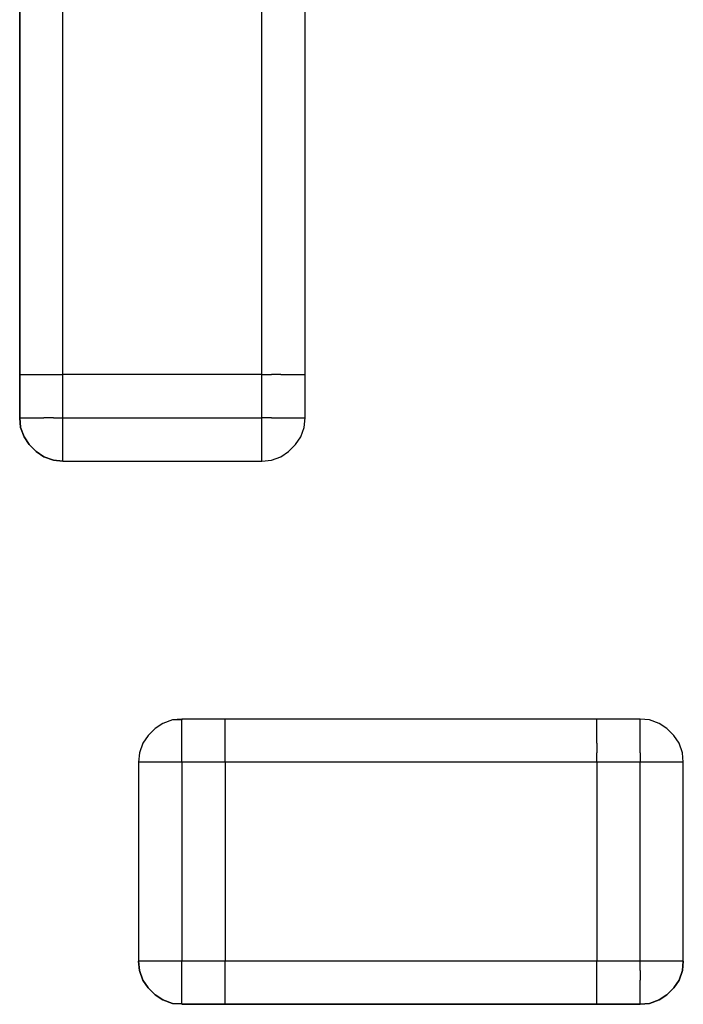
# Model space of a CAD drawing. Header units: inches. Extents: x 0 to 474, y -297 to 0.
# Tile 165 of 256: x 199.515 to 200.282, y -157.255 to -156.115. Entities that reach past the tile are written whole.
import ezdxf

# ---------------------------------------------------------------- set-up
doc = ezdxf.new("R2010")
doc.units = ezdxf.units.IN
doc.header["$MEASUREMENT"] = 0

msp = doc.modelspace()

# ---------------------------------------------------------------- linework, layer by layer
at = {"color": 7, "true_color": 0xffffff}
for p, q in [((199.515, -156.096), (199.515, -156.526)), ((199.515, -156.526), (199.515, -156.096)), ((199.565, -156.526), (199.565, -156.096)), ((199.795, -156.526), (199.795, -156.096)), ((199.845, -156.526), (199.845, -156.096)), ((199.845, -156.526), (199.845, -156.096)), ((199.515, -156.526), (199.515, -156.576)), ((199.515, -156.526), (199.516, -156.526)), ((199.515, -156.576), (199.515, -156.526)), ((199.515, -156.526), (199.516, -156.526)), ((199.516, -156.526), (199.52, -156.526)), ((199.516, -156.526), (199.52, -156.526)), ((199.52, -156.526), (199.526, -156.526)), ((199.52, -156.526), (199.526, -156.526)), ((199.526, -156.526), (199.534, -156.526)), ((199.526, -156.526), (199.534, -156.526)), ((199.534, -156.526), (199.543, -156.526)), ((199.534, -156.526), (199.543, -156.526)), ((199.543, -156.526), (199.554, -156.526)), ((199.543, -156.526), (199.554, -156.526)), ((199.554, -156.526), (199.565, -156.526)), ((199.554, -156.526), (199.565, -156.526)), ((199.795, -156.526), (199.565, -156.526)), ((199.795, -156.526), (199.565, -156.526)), ((199.565, -156.576), (199.565, -156.526)), ((199.795, -156.526), (199.806, -156.526)), ((199.795, -156.526), (199.806, -156.526)), ((199.795, -156.576), (199.795, -156.526)), ((199.817, -156.526), (199.806, -156.526)), ((199.817, -156.526), (199.806, -156.526)), ((199.817, -156.526), (199.826, -156.526)), ((199.817, -156.526), (199.826, -156.526)), ((199.826, -156.526), (199.834, -156.526)), ((199.826, -156.526), (199.834, -156.526)), ((199.834, -156.526), (199.84, -156.526)), ((199.834, -156.526), (199.84, -156.526)), ((199.84, -156.526), (199.844, -156.526)), ((199.84, -156.526), (199.844, -156.526)), ((199.844, -156.526), (199.845, -156.526)), ((199.844, -156.526), (199.845, -156.526)), ((199.845, -156.576), (199.845, -156.526)), ((199.845, -156.576), (199.845, -156.526)), ((199.515, -156.576), (199.516, -156.587)), ((199.516, -156.587), (199.515, -156.576)), ((199.515, -156.576), (199.516, -156.576)), ((199.516, -156.576), (199.52, -156.576)), ((199.52, -156.576), (199.526, -156.576)), ((199.526, -156.576), (199.534, -156.576)), ((199.534, -156.576), (199.543, -156.576)), ((199.554, -156.576), (199.543, -156.576)), ((199.554, -156.576), (199.565, -156.576)), ((199.565, -156.587), (199.565, -156.576)), ((199.565, -156.576), (199.795, -156.576)), ((199.806, -156.576), (199.795, -156.576)), ((199.795, -156.587), (199.795, -156.576)), ((199.806, -156.576), (199.817, -156.576)), ((199.817, -156.576), (199.826, -156.576)), ((199.826, -156.576), (199.834, -156.576)), ((199.834, -156.576), (199.84, -156.576)), ((199.84, -156.576), (199.844, -156.576)), ((199.844, -156.587), (199.845, -156.576)), ((199.844, -156.587), (199.845, -156.576)), ((199.844, -156.576), (199.845, -156.576)), ((199.516, -156.587), (199.52, -156.598)), ((199.52, -156.598), (199.516, -156.587)), ((199.565, -156.598), (199.565, -156.587)), ((199.795, -156.598), (199.795, -156.587)), ((199.84, -156.598), (199.844, -156.587)), ((199.84, -156.598), (199.844, -156.587)), ((199.52, -156.598), (199.526, -156.607)), ((199.526, -156.607), (199.52, -156.598)), ((199.565, -156.607), (199.565, -156.598)), ((199.795, -156.607), (199.795, -156.598)), ((199.834, -156.607), (199.84, -156.598)), ((199.834, -156.607), (199.84, -156.598)), ((199.526, -156.607), (199.534, -156.615)), ((199.534, -156.615), (199.526, -156.607)), ((199.565, -156.615), (199.565, -156.607)), ((199.795, -156.615), (199.795, -156.607)), ((199.826, -156.615), (199.834, -156.607)), ((199.826, -156.615), (199.834, -156.607)), ((199.534, -156.615), (199.543, -156.621)), ((199.543, -156.621), (199.534, -156.615)), ((199.543, -156.621), (199.554, -156.625)), ((199.554, -156.625), (199.543, -156.621)), ((199.554, -156.625), (199.565, -156.626)), ((199.565, -156.626), (199.554, -156.625)), ((199.565, -156.621), (199.565, -156.615)), ((199.565, -156.625), (199.565, -156.621)), ((199.565, -156.626), (199.565, -156.625)), ((199.795, -156.621), (199.795, -156.615)), ((199.795, -156.625), (199.795, -156.621)), ((199.795, -156.626), (199.806, -156.625)), ((199.795, -156.626), (199.806, -156.625)), ((199.795, -156.626), (199.795, -156.625)), ((199.806, -156.625), (199.817, -156.621)), ((199.806, -156.625), (199.817, -156.621)), ((199.817, -156.621), (199.826, -156.615)), ((199.817, -156.621), (199.826, -156.615)), ((199.565, -156.626), (199.795, -156.626)), ((199.565, -156.626), (199.795, -156.626)), ((199.6805, -156.9296), (199.6715, -156.9356)), ((199.6805, -156.9296), (199.6715, -156.9356)), ((199.6915, -156.9256), (199.6805, -156.9296)), ((199.6915, -156.9256), (199.6805, -156.9296)), ((199.7025, -156.9246), (199.6915, -156.9256)), ((199.7025, -156.9256), (199.6915, -156.9256)), ((199.7525, -156.9246), (199.7025, -156.9246)), ((199.7025, -156.9246), (199.7025, -156.9256)), ((199.7525, -156.9246), (199.7025, -156.9246)), ((199.7025, -156.9256), (199.7025, -156.9246)), ((199.7025, -156.9296), (199.7025, -156.9256)), ((199.7025, -156.9356), (199.7025, -156.9296)), ((200.1825, -156.9246), (199.7525, -156.9246)), ((199.7525, -156.9256), (199.7525, -156.9246)), ((199.7525, -156.9256), (199.7525, -156.9246)), ((200.1825, -156.9246), (199.7525, -156.9246)), ((199.7525, -156.9296), (199.7525, -156.9256)), ((199.7525, -156.9296), (199.7525, -156.9256)), ((199.7525, -156.9356), (199.7525, -156.9296)), ((199.7525, -156.9356), (199.7525, -156.9296)), ((200.2325, -156.9246), (200.1825, -156.9246)), ((200.1825, -156.9256), (200.1825, -156.9246)), ((200.2325, -156.9246), (200.1825, -156.9246)), ((200.1825, -156.9256), (200.1825, -156.9246)), ((200.1825, -156.9296), (200.1825, -156.9256)), ((200.1825, -156.9296), (200.1825, -156.9256)), ((200.1825, -156.9356), (200.1825, -156.9296)), ((200.1825, -156.9356), (200.1825, -156.9296)), ((200.2435, -156.9256), (200.2325, -156.9246)), ((200.2435, -156.9256), (200.2325, -156.9246)), ((200.2325, -156.9256), (200.2325, -156.9246)), ((200.2325, -156.9296), (200.2325, -156.9256)), ((200.2325, -156.9356), (200.2325, -156.9296)), ((200.2545, -156.9296), (200.2435, -156.9256)), ((200.2545, -156.9296), (200.2435, -156.9256)), ((200.2635, -156.9356), (200.2545, -156.9296)), ((200.2635, -156.9356), (200.2545, -156.9296)), ((199.6635, -156.9436), (199.6575, -156.9526)), ((199.6635, -156.9436), (199.6575, -156.9526)), ((199.6715, -156.9356), (199.6635, -156.9436)), ((199.6715, -156.9356), (199.6635, -156.9436)), ((199.7025, -156.9436), (199.7025, -156.9356)), ((199.7025, -156.9526), (199.7025, -156.9436)), ((199.7525, -156.9436), (199.7525, -156.9356)), ((199.7525, -156.9436), (199.7525, -156.9356)), ((199.7525, -156.9526), (199.7525, -156.9436)), ((199.7525, -156.9526), (199.7525, -156.9436)), ((200.1825, -156.9436), (200.1825, -156.9356)), ((200.1825, -156.9436), (200.1825, -156.9356)), ((200.1825, -156.9526), (200.1825, -156.9436)), ((200.1825, -156.9526), (200.1825, -156.9436)), ((200.2325, -156.9436), (200.2325, -156.9356)), ((200.2325, -156.9526), (200.2325, -156.9436)), ((200.2715, -156.9436), (200.2635, -156.9356)), ((200.2715, -156.9436), (200.2635, -156.9356)), ((200.2775, -156.9526), (200.2715, -156.9436)), ((200.2775, -156.9526), (200.2715, -156.9436)), ((199.6575, -156.9526), (199.6535, -156.9636)), ((199.6575, -156.9526), (199.6535, -156.9636)), ((199.7025, -156.9636), (199.7025, -156.9526)), ((199.7525, -156.9636), (199.7525, -156.9526)), ((199.7525, -156.9636), (199.7525, -156.9526)), ((200.1825, -156.9526), (200.1825, -156.9636)), ((200.1825, -156.9526), (200.1825, -156.9636)), ((200.2325, -156.9636), (200.2325, -156.9526)), ((200.2815, -156.9636), (200.2775, -156.9526)), ((200.2815, -156.9636), (200.2775, -156.9526)), ((199.6535, -156.9636), (199.6525, -156.9746)), ((199.6535, -156.9636), (199.6525, -156.9746)), ((199.7025, -156.9746), (199.7025, -156.9636)), ((199.7525, -156.9746), (199.7525, -156.9636)), ((199.7525, -156.9746), (199.7525, -156.9636)), ((200.1825, -156.9746), (200.1825, -156.9636)), ((200.1825, -156.9746), (200.1825, -156.9636)), ((200.2325, -156.9636), (200.2325, -156.9746)), ((200.2825, -156.9746), (200.2815, -156.9636)), ((200.2825, -156.9746), (200.2815, -156.9636)), ((199.6525, -156.9746), (199.6525, -157.2046)), ((199.6525, -156.9746), (199.6525, -157.2046)), ((199.6535, -156.9746), (199.6525, -156.9746)), ((199.6575, -156.9746), (199.6535, -156.9746)), ((199.6635, -156.9746), (199.6575, -156.9746)), ((199.6715, -156.9746), (199.6635, -156.9746)), ((199.6805, -156.9746), (199.6715, -156.9746)), ((199.6915, -156.9746), (199.6805, -156.9746)), ((199.7025, -156.9746), (199.6915, -156.9746)), ((199.7025, -156.9746), (199.7025, -157.2046)), ((199.7525, -156.9746), (199.7025, -156.9746)), ((199.7525, -156.9746), (199.7525, -157.2046)), ((199.7525, -156.9746), (199.7525, -157.2046)), ((200.1825, -156.9746), (199.7525, -156.9746)), ((200.1825, -156.9746), (200.1825, -157.2046)), ((200.1825, -156.9746), (200.1825, -157.2046)), ((200.2325, -156.9746), (200.1825, -156.9746)), ((200.2325, -157.2046), (200.2325, -156.9746)), ((200.2435, -156.9746), (200.2325, -156.9746)), ((200.2545, -156.9746), (200.2435, -156.9746)), ((200.2635, -156.9746), (200.2545, -156.9746)), ((200.2715, -156.9746), (200.2635, -156.9746)), ((200.2775, -156.9746), (200.2715, -156.9746)), ((200.2815, -156.9746), (200.2775, -156.9746)), ((200.2825, -156.9746), (200.2815, -156.9746)), ((200.2825, -157.2046), (200.2825, -156.9746)), ((200.2825, -157.2046), (200.2825, -156.9746)), ((199.6525, -157.2046), (199.6535, -157.2156)), ((199.6535, -157.2156), (199.6525, -157.2046)), ((199.6535, -157.2046), (199.6525, -157.2046)), ((199.6575, -157.2046), (199.6535, -157.2046)), ((199.6635, -157.2046), (199.6575, -157.2046)), ((199.6715, -157.2046), (199.6635, -157.2046)), ((199.6805, -157.2046), (199.6715, -157.2046)), ((199.6915, -157.2046), (199.6805, -157.2046)), ((199.7025, -157.2046), (199.6915, -157.2046)), ((199.7025, -157.2156), (199.7025, -157.2046)), ((199.7525, -157.2046), (199.7025, -157.2046)), ((199.7525, -157.2156), (199.7525, -157.2046)), ((199.7525, -157.2156), (199.7525, -157.2046)), ((200.1825, -157.2046), (199.7525, -157.2046)), ((200.1825, -157.2156), (200.1825, -157.2046)), ((200.1825, -157.2156), (200.1825, -157.2046)), ((200.2325, -157.2046), (200.1825, -157.2046)), ((200.2325, -157.2156), (200.2325, -157.2046)), ((200.2435, -157.2046), (200.2325, -157.2046)), ((200.2545, -157.2046), (200.2435, -157.2046)), ((200.2635, -157.2046), (200.2545, -157.2046)), ((200.2715, -157.2046), (200.2635, -157.2046)), ((200.2775, -157.2046), (200.2715, -157.2046)), ((200.2815, -157.2046), (200.2775, -157.2046)), ((200.2815, -157.2156), (200.2825, -157.2046)), ((200.2825, -157.2046), (200.2815, -157.2156)), ((200.2825, -157.2046), (200.2815, -157.2046)), ((199.6535, -157.2156), (199.6575, -157.2266)), ((199.6575, -157.2266), (199.6535, -157.2156)), ((199.7025, -157.2266), (199.7025, -157.2156)), ((199.7525, -157.2266), (199.7525, -157.2156)), ((199.7525, -157.2266), (199.7525, -157.2156)), ((200.1825, -157.2266), (200.1825, -157.2156)), ((200.1825, -157.2266), (200.1825, -157.2156)), ((200.2325, -157.2156), (200.2325, -157.2266)), ((200.2775, -157.2266), (200.2815, -157.2156)), ((200.2815, -157.2156), (200.2775, -157.2266)), ((199.6575, -157.2266), (199.6635, -157.2356)), ((199.6635, -157.2356), (199.6575, -157.2266)), ((199.7025, -157.2356), (199.7025, -157.2266)), ((199.7525, -157.2356), (199.7525, -157.2266)), ((199.7525, -157.2356), (199.7525, -157.2266)), ((200.1825, -157.2356), (200.1825, -157.2266)), ((200.1825, -157.2356), (200.1825, -157.2266)), ((200.2325, -157.2356), (200.2325, -157.2266)), ((200.2715, -157.2356), (200.2775, -157.2266)), ((200.2775, -157.2266), (200.2715, -157.2356)), ((199.6635, -157.2356), (199.6715, -157.2436)), ((199.6715, -157.2436), (199.6635, -157.2356)), ((199.7025, -157.2436), (199.7025, -157.2356)), ((199.7525, -157.2436), (199.7525, -157.2356)), ((199.7525, -157.2436), (199.7525, -157.2356)), ((200.1825, -157.2436), (200.1825, -157.2356)), ((200.1825, -157.2436), (200.1825, -157.2356)), ((200.2325, -157.2436), (200.2325, -157.2356)), ((200.2635, -157.2436), (200.2715, -157.2356)), ((200.2715, -157.2356), (200.2635, -157.2436)), ((199.6715, -157.2436), (199.6805, -157.2496)), ((199.6805, -157.2496), (199.6715, -157.2436)), ((199.6805, -157.2496), (199.6915, -157.2536)), ((199.6915, -157.2536), (199.6805, -157.2496)), ((199.7025, -157.2496), (199.7025, -157.2436)), ((199.7025, -157.2536), (199.7025, -157.2496)), ((199.7525, -157.2496), (199.7525, -157.2436)), ((199.7525, -157.2496), (199.7525, -157.2436)), ((199.7525, -157.2536), (199.7525, -157.2496)), ((199.7525, -157.2536), (199.7525, -157.2496)), ((200.1825, -157.2496), (200.1825, -157.2436)), ((200.1825, -157.2496), (200.1825, -157.2436)), ((200.1825, -157.2536), (200.1825, -157.2496)), ((200.1825, -157.2536), (200.1825, -157.2496)), ((200.2325, -157.2496), (200.2325, -157.2436)), ((200.2325, -157.2536), (200.2325, -157.2496)), ((200.2435, -157.2536), (200.2545, -157.2496)), ((200.2545, -157.2496), (200.2435, -157.2536)), ((200.2545, -157.2496), (200.2635, -157.2436)), ((200.2635, -157.2436), (200.2545, -157.2496)), ((199.6915, -157.2536), (199.7025, -157.2536)), ((199.7025, -157.2546), (199.6915, -157.2536)), ((199.7025, -157.2536), (199.7025, -157.2546)), ((199.7025, -157.2546), (199.7025, -157.2536)), ((199.7025, -157.2546), (199.7525, -157.2546)), ((199.7525, -157.2546), (199.7025, -157.2546)), ((199.7525, -157.2546), (199.7525, -157.2536)), ((199.7525, -157.2546), (199.7525, -157.2536)), ((199.7525, -157.2546), (200.1825, -157.2546)), ((200.1825, -157.2546), (199.7525, -157.2546)), ((200.1825, -157.2546), (200.1825, -157.2536)), ((200.1825, -157.2546), (200.1825, -157.2536)), ((200.1825, -157.2546), (200.2325, -157.2546)), ((200.2325, -157.2546), (200.1825, -157.2546)), ((200.2325, -157.2546), (200.2435, -157.2536)), ((200.2435, -157.2536), (200.2325, -157.2546)), ((200.2325, -157.2546), (200.2325, -157.2536))]:
    msp.add_line(p, q, dxfattribs=at)
at = {"color": 18, "true_color": 0x000000}
for p, q in [((199.515, -156.096), (199.515, -156.526)), ((199.515, -156.526), (199.515, -156.096)), ((199.565, -156.526), (199.565, -156.096)), ((199.795, -156.526), (199.795, -156.096)), ((199.845, -156.526), (199.845, -156.096)), ((199.845, -156.526), (199.845, -156.096)), ((199.515, -156.526), (199.515, -156.576)), ((199.515, -156.526), (199.516, -156.526)), ((199.515, -156.576), (199.515, -156.526)), ((199.515, -156.526), (199.516, -156.526)), ((199.516, -156.526), (199.52, -156.526)), ((199.516, -156.526), (199.52, -156.526)), ((199.52, -156.526), (199.526, -156.526)), ((199.52, -156.526), (199.526, -156.526)), ((199.526, -156.526), (199.534, -156.526)), ((199.526, -156.526), (199.534, -156.526)), ((199.534, -156.526), (199.543, -156.526)), ((199.534, -156.526), (199.543, -156.526)), ((199.543, -156.526), (199.554, -156.526)), ((199.543, -156.526), (199.554, -156.526)), ((199.554, -156.526), (199.565, -156.526)), ((199.554, -156.526), (199.565, -156.526)), ((199.795, -156.526), (199.565, -156.526)), ((199.795, -156.526), (199.565, -156.526)), ((199.565, -156.576), (199.565, -156.526)), ((199.795, -156.526), (199.806, -156.526)), ((199.795, -156.526), (199.806, -156.526)), ((199.795, -156.576), (199.795, -156.526)), ((199.817, -156.526), (199.806, -156.526)), ((199.817, -156.526), (199.806, -156.526)), ((199.817, -156.526), (199.826, -156.526)), ((199.817, -156.526), (199.826, -156.526)), ((199.826, -156.526), (199.834, -156.526)), ((199.826, -156.526), (199.834, -156.526)), ((199.834, -156.526), (199.84, -156.526)), ((199.834, -156.526), (199.84, -156.526)), ((199.84, -156.526), (199.844, -156.526)), ((199.84, -156.526), (199.844, -156.526)), ((199.844, -156.526), (199.845, -156.526)), ((199.844, -156.526), (199.845, -156.526)), ((199.845, -156.576), (199.845, -156.526)), ((199.845, -156.576), (199.845, -156.526)), ((199.515, -156.576), (199.516, -156.587)), ((199.516, -156.587), (199.515, -156.576)), ((199.515, -156.576), (199.516, -156.576)), ((199.516, -156.576), (199.52, -156.576)), ((199.52, -156.576), (199.526, -156.576)), ((199.526, -156.576), (199.534, -156.576)), ((199.534, -156.576), (199.543, -156.576)), ((199.554, -156.576), (199.543, -156.576)), ((199.554, -156.576), (199.565, -156.576)), ((199.565, -156.587), (199.565, -156.576)), ((199.565, -156.576), (199.795, -156.576)), ((199.806, -156.576), (199.795, -156.576)), ((199.795, -156.587), (199.795, -156.576)), ((199.806, -156.576), (199.817, -156.576)), ((199.817, -156.576), (199.826, -156.576)), ((199.826, -156.576), (199.834, -156.576)), ((199.834, -156.576), (199.84, -156.576)), ((199.84, -156.576), (199.844, -156.576)), ((199.844, -156.587), (199.845, -156.576)), ((199.844, -156.587), (199.845, -156.576)), ((199.844, -156.576), (199.845, -156.576)), ((199.516, -156.587), (199.52, -156.598)), ((199.52, -156.598), (199.516, -156.587)), ((199.565, -156.598), (199.565, -156.587)), ((199.795, -156.598), (199.795, -156.587)), ((199.84, -156.598), (199.844, -156.587)), ((199.84, -156.598), (199.844, -156.587)), ((199.52, -156.598), (199.526, -156.607)), ((199.526, -156.607), (199.52, -156.598)), ((199.565, -156.607), (199.565, -156.598)), ((199.795, -156.607), (199.795, -156.598)), ((199.834, -156.607), (199.84, -156.598)), ((199.834, -156.607), (199.84, -156.598)), ((199.526, -156.607), (199.534, -156.615)), ((199.534, -156.615), (199.526, -156.607)), ((199.565, -156.615), (199.565, -156.607)), ((199.795, -156.615), (199.795, -156.607)), ((199.826, -156.615), (199.834, -156.607)), ((199.826, -156.615), (199.834, -156.607)), ((199.534, -156.615), (199.543, -156.621)), ((199.543, -156.621), (199.534, -156.615)), ((199.543, -156.621), (199.554, -156.625)), ((199.554, -156.625), (199.543, -156.621)), ((199.554, -156.625), (199.565, -156.626)), ((199.565, -156.626), (199.554, -156.625)), ((199.565, -156.621), (199.565, -156.615)), ((199.565, -156.625), (199.565, -156.621)), ((199.565, -156.626), (199.565, -156.625)), ((199.795, -156.621), (199.795, -156.615)), ((199.795, -156.625), (199.795, -156.621)), ((199.795, -156.626), (199.806, -156.625)), ((199.795, -156.626), (199.806, -156.625)), ((199.795, -156.626), (199.795, -156.625)), ((199.806, -156.625), (199.817, -156.621)), ((199.806, -156.625), (199.817, -156.621)), ((199.817, -156.621), (199.826, -156.615)), ((199.817, -156.621), (199.826, -156.615)), ((199.565, -156.626), (199.795, -156.626)), ((199.565, -156.626), (199.795, -156.626)), ((199.6805, -156.9296), (199.6715, -156.9356)), ((199.6805, -156.9296), (199.6715, -156.9356)), ((199.6915, -156.9256), (199.6805, -156.9296)), ((199.6915, -156.9256), (199.6805, -156.9296)), ((199.7025, -156.9246), (199.6915, -156.9256)), ((199.7025, -156.9256), (199.6915, -156.9256)), ((199.7525, -156.9246), (199.7025, -156.9246)), ((199.7025, -156.9246), (199.7025, -156.9256)), ((199.7525, -156.9246), (199.7025, -156.9246)), ((199.7025, -156.9256), (199.7025, -156.9246)), ((199.7025, -156.9296), (199.7025, -156.9256)), ((199.7025, -156.9356), (199.7025, -156.9296)), ((200.1825, -156.9246), (199.7525, -156.9246)), ((199.7525, -156.9256), (199.7525, -156.9246)), ((199.7525, -156.9256), (199.7525, -156.9246)), ((200.1825, -156.9246), (199.7525, -156.9246)), ((199.7525, -156.9296), (199.7525, -156.9256)), ((199.7525, -156.9296), (199.7525, -156.9256)), ((199.7525, -156.9356), (199.7525, -156.9296)), ((199.7525, -156.9356), (199.7525, -156.9296)), ((200.2325, -156.9246), (200.1825, -156.9246)), ((200.1825, -156.9256), (200.1825, -156.9246)), ((200.2325, -156.9246), (200.1825, -156.9246)), ((200.1825, -156.9256), (200.1825, -156.9246)), ((200.1825, -156.9296), (200.1825, -156.9256)), ((200.1825, -156.9296), (200.1825, -156.9256)), ((200.1825, -156.9356), (200.1825, -156.9296)), ((200.1825, -156.9356), (200.1825, -156.9296)), ((200.2435, -156.9256), (200.2325, -156.9246)), ((200.2435, -156.9256), (200.2325, -156.9246)), ((200.2325, -156.9256), (200.2325, -156.9246)), ((200.2325, -156.9296), (200.2325, -156.9256)), ((200.2325, -156.9356), (200.2325, -156.9296)), ((200.2545, -156.9296), (200.2435, -156.9256)), ((200.2545, -156.9296), (200.2435, -156.9256)), ((200.2635, -156.9356), (200.2545, -156.9296)), ((200.2635, -156.9356), (200.2545, -156.9296)), ((199.6635, -156.9436), (199.6575, -156.9526)), ((199.6635, -156.9436), (199.6575, -156.9526)), ((199.6715, -156.9356), (199.6635, -156.9436)), ((199.6715, -156.9356), (199.6635, -156.9436)), ((199.7025, -156.9436), (199.7025, -156.9356)), ((199.7025, -156.9526), (199.7025, -156.9436)), ((199.7525, -156.9436), (199.7525, -156.9356)), ((199.7525, -156.9436), (199.7525, -156.9356)), ((199.7525, -156.9526), (199.7525, -156.9436)), ((199.7525, -156.9526), (199.7525, -156.9436)), ((200.1825, -156.9436), (200.1825, -156.9356)), ((200.1825, -156.9436), (200.1825, -156.9356)), ((200.1825, -156.9526), (200.1825, -156.9436)), ((200.1825, -156.9526), (200.1825, -156.9436)), ((200.2325, -156.9436), (200.2325, -156.9356)), ((200.2325, -156.9526), (200.2325, -156.9436)), ((200.2715, -156.9436), (200.2635, -156.9356)), ((200.2715, -156.9436), (200.2635, -156.9356)), ((200.2775, -156.9526), (200.2715, -156.9436)), ((200.2775, -156.9526), (200.2715, -156.9436)), ((199.6575, -156.9526), (199.6535, -156.9636)), ((199.6575, -156.9526), (199.6535, -156.9636)), ((199.7025, -156.9636), (199.7025, -156.9526)), ((199.7525, -156.9636), (199.7525, -156.9526)), ((199.7525, -156.9636), (199.7525, -156.9526)), ((200.1825, -156.9526), (200.1825, -156.9636)), ((200.1825, -156.9526), (200.1825, -156.9636)), ((200.2325, -156.9636), (200.2325, -156.9526)), ((200.2815, -156.9636), (200.2775, -156.9526)), ((200.2815, -156.9636), (200.2775, -156.9526)), ((199.6535, -156.9636), (199.6525, -156.9746)), ((199.6535, -156.9636), (199.6525, -156.9746)), ((199.7025, -156.9746), (199.7025, -156.9636)), ((199.7525, -156.9746), (199.7525, -156.9636)), ((199.7525, -156.9746), (199.7525, -156.9636)), ((200.1825, -156.9746), (200.1825, -156.9636)), ((200.1825, -156.9746), (200.1825, -156.9636)), ((200.2325, -156.9636), (200.2325, -156.9746)), ((200.2825, -156.9746), (200.2815, -156.9636)), ((200.2825, -156.9746), (200.2815, -156.9636)), ((199.6525, -156.9746), (199.6525, -157.2046)), ((199.6525, -156.9746), (199.6525, -157.2046)), ((199.6535, -156.9746), (199.6525, -156.9746)), ((199.6575, -156.9746), (199.6535, -156.9746)), ((199.6635, -156.9746), (199.6575, -156.9746)), ((199.6715, -156.9746), (199.6635, -156.9746)), ((199.6805, -156.9746), (199.6715, -156.9746)), ((199.6915, -156.9746), (199.6805, -156.9746)), ((199.7025, -156.9746), (199.6915, -156.9746)), ((199.7025, -156.9746), (199.7025, -157.2046)), ((199.7525, -156.9746), (199.7025, -156.9746)), ((199.7525, -156.9746), (199.7525, -157.2046)), ((199.7525, -156.9746), (199.7525, -157.2046)), ((200.1825, -156.9746), (199.7525, -156.9746)), ((200.1825, -156.9746), (200.1825, -157.2046)), ((200.1825, -156.9746), (200.1825, -157.2046)), ((200.2325, -156.9746), (200.1825, -156.9746)), ((200.2325, -157.2046), (200.2325, -156.9746)), ((200.2435, -156.9746), (200.2325, -156.9746)), ((200.2545, -156.9746), (200.2435, -156.9746)), ((200.2635, -156.9746), (200.2545, -156.9746)), ((200.2715, -156.9746), (200.2635, -156.9746)), ((200.2775, -156.9746), (200.2715, -156.9746)), ((200.2815, -156.9746), (200.2775, -156.9746)), ((200.2825, -156.9746), (200.2815, -156.9746)), ((200.2825, -157.2046), (200.2825, -156.9746)), ((200.2825, -157.2046), (200.2825, -156.9746)), ((199.6525, -157.2046), (199.6535, -157.2156)), ((199.6535, -157.2156), (199.6525, -157.2046)), ((199.6535, -157.2046), (199.6525, -157.2046)), ((199.6575, -157.2046), (199.6535, -157.2046)), ((199.6635, -157.2046), (199.6575, -157.2046)), ((199.6715, -157.2046), (199.6635, -157.2046)), ((199.6805, -157.2046), (199.6715, -157.2046)), ((199.6915, -157.2046), (199.6805, -157.2046)), ((199.7025, -157.2046), (199.6915, -157.2046)), ((199.7025, -157.2156), (199.7025, -157.2046)), ((199.7525, -157.2046), (199.7025, -157.2046)), ((199.7525, -157.2156), (199.7525, -157.2046)), ((199.7525, -157.2156), (199.7525, -157.2046)), ((200.1825, -157.2046), (199.7525, -157.2046)), ((200.1825, -157.2156), (200.1825, -157.2046)), ((200.1825, -157.2156), (200.1825, -157.2046)), ((200.2325, -157.2046), (200.1825, -157.2046)), ((200.2325, -157.2156), (200.2325, -157.2046)), ((200.2435, -157.2046), (200.2325, -157.2046)), ((200.2545, -157.2046), (200.2435, -157.2046)), ((200.2635, -157.2046), (200.2545, -157.2046)), ((200.2715, -157.2046), (200.2635, -157.2046)), ((200.2775, -157.2046), (200.2715, -157.2046)), ((200.2815, -157.2046), (200.2775, -157.2046)), ((200.2815, -157.2156), (200.2825, -157.2046)), ((200.2825, -157.2046), (200.2815, -157.2156)), ((200.2825, -157.2046), (200.2815, -157.2046)), ((199.6535, -157.2156), (199.6575, -157.2266)), ((199.6575, -157.2266), (199.6535, -157.2156)), ((199.7025, -157.2266), (199.7025, -157.2156)), ((199.7525, -157.2266), (199.7525, -157.2156)), ((199.7525, -157.2266), (199.7525, -157.2156)), ((200.1825, -157.2266), (200.1825, -157.2156)), ((200.1825, -157.2266), (200.1825, -157.2156)), ((200.2325, -157.2156), (200.2325, -157.2266)), ((200.2775, -157.2266), (200.2815, -157.2156)), ((200.2815, -157.2156), (200.2775, -157.2266)), ((199.6575, -157.2266), (199.6635, -157.2356)), ((199.6635, -157.2356), (199.6575, -157.2266)), ((199.7025, -157.2356), (199.7025, -157.2266)), ((199.7525, -157.2356), (199.7525, -157.2266)), ((199.7525, -157.2356), (199.7525, -157.2266)), ((200.1825, -157.2356), (200.1825, -157.2266)), ((200.1825, -157.2356), (200.1825, -157.2266)), ((200.2325, -157.2356), (200.2325, -157.2266)), ((200.2715, -157.2356), (200.2775, -157.2266)), ((200.2775, -157.2266), (200.2715, -157.2356)), ((199.6635, -157.2356), (199.6715, -157.2436)), ((199.6715, -157.2436), (199.6635, -157.2356)), ((199.7025, -157.2436), (199.7025, -157.2356)), ((199.7525, -157.2436), (199.7525, -157.2356)), ((199.7525, -157.2436), (199.7525, -157.2356)), ((200.1825, -157.2436), (200.1825, -157.2356)), ((200.1825, -157.2436), (200.1825, -157.2356)), ((200.2325, -157.2436), (200.2325, -157.2356)), ((200.2635, -157.2436), (200.2715, -157.2356)), ((200.2715, -157.2356), (200.2635, -157.2436)), ((199.6715, -157.2436), (199.6805, -157.2496)), ((199.6805, -157.2496), (199.6715, -157.2436)), ((199.6805, -157.2496), (199.6915, -157.2536)), ((199.6915, -157.2536), (199.6805, -157.2496)), ((199.7025, -157.2496), (199.7025, -157.2436)), ((199.7025, -157.2536), (199.7025, -157.2496)), ((199.7525, -157.2496), (199.7525, -157.2436)), ((199.7525, -157.2496), (199.7525, -157.2436)), ((199.7525, -157.2536), (199.7525, -157.2496)), ((199.7525, -157.2536), (199.7525, -157.2496)), ((200.1825, -157.2496), (200.1825, -157.2436)), ((200.1825, -157.2496), (200.1825, -157.2436)), ((200.1825, -157.2536), (200.1825, -157.2496)), ((200.1825, -157.2536), (200.1825, -157.2496)), ((200.2325, -157.2496), (200.2325, -157.2436)), ((200.2325, -157.2536), (200.2325, -157.2496)), ((200.2435, -157.2536), (200.2545, -157.2496)), ((200.2545, -157.2496), (200.2435, -157.2536)), ((200.2545, -157.2496), (200.2635, -157.2436)), ((200.2635, -157.2436), (200.2545, -157.2496)), ((199.6915, -157.2536), (199.7025, -157.2536)), ((199.7025, -157.2546), (199.6915, -157.2536)), ((199.7025, -157.2536), (199.7025, -157.2546)), ((199.7025, -157.2546), (199.7025, -157.2536)), ((199.7025, -157.2546), (199.7525, -157.2546)), ((199.7525, -157.2546), (199.7025, -157.2546)), ((199.7525, -157.2546), (199.7525, -157.2536)), ((199.7525, -157.2546), (199.7525, -157.2536)), ((199.7525, -157.2546), (200.1825, -157.2546)), ((200.1825, -157.2546), (199.7525, -157.2546)), ((200.1825, -157.2546), (200.1825, -157.2536)), ((200.1825, -157.2546), (200.1825, -157.2536)), ((200.1825, -157.2546), (200.2325, -157.2546)), ((200.2325, -157.2546), (200.1825, -157.2546)), ((200.2325, -157.2546), (200.2435, -157.2536)), ((200.2435, -157.2536), (200.2325, -157.2546)), ((200.2325, -157.2546), (200.2325, -157.2536))]:
    msp.add_line(p, q, dxfattribs=at)

doc.saveas('drawing.dxf')
